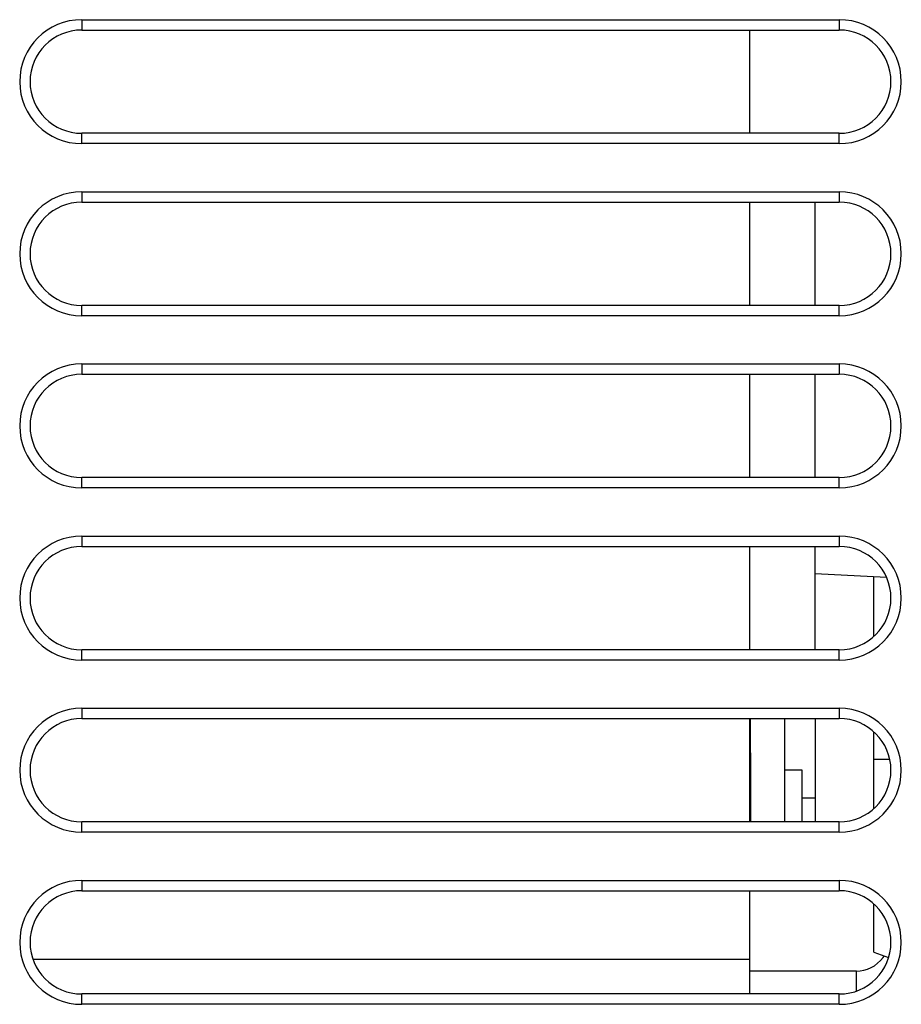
# Model space of a CAD drawing. Header units: millimetres. Extents: x -131 to 719, y -272 to 510.
# Tile 93 of 102: x 482 to 507, y 146 to 175. Entities that reach past the tile are written whole.
import ezdxf

# ---------------------------------------------------------------- set-up
doc = ezdxf.new("R2010")
doc.units = ezdxf.units.MM
doc.header["$LTSCALE"] = 23.1
doc.layers.get('0').update_dxf_attribs({"linetype": 'CONTINUOUS'})

msp = doc.modelspace()

# ---------------------------------------------------------------- linework, layer by layer
at = {"color": 7}
for p, q in [((483.411, 174.671), (505.411, 174.671)), ((483.411, 174.671), (483.411, 174.371)), ((505.411, 174.671), (505.411, 174.371)), ((483.411, 174.371), (505.411, 174.371)), ((502.804, 174.371), (502.804, 171.371)), ((505.411, 171.371), (483.411, 171.371)), ((483.411, 171.071), (483.411, 171.371)), ((505.411, 171.071), (505.411, 171.371)), ((505.411, 171.071), (483.411, 171.071)), ((483.411, 169.671), (505.411, 169.671)), ((483.411, 169.671), (483.411, 169.371)), ((505.411, 169.671), (505.411, 169.371)), ((483.411, 169.371), (505.411, 169.371)), ((502.804, 169.371), (502.804, 166.371)), ((504.713, 166.371), (504.713, 169.371)), ((505.411, 166.371), (483.411, 166.371)), ((483.411, 166.071), (483.411, 166.371)), ((505.411, 166.071), (505.411, 166.371)), ((505.411, 166.071), (483.411, 166.071)), ((483.411, 164.671), (505.411, 164.671)), ((483.411, 164.671), (483.411, 164.371)), ((505.411, 164.671), (505.411, 164.371)), ((483.411, 164.371), (505.411, 164.371)), ((502.804, 164.371), (502.804, 161.371)), ((504.713, 161.371), (504.713, 164.371)), ((505.411, 161.371), (483.411, 161.371)), ((483.411, 161.071), (483.411, 161.371)), ((505.411, 161.071), (505.411, 161.371)), ((505.411, 161.071), (483.411, 161.071)), ((483.411, 159.671), (505.411, 159.671)), ((483.411, 159.671), (483.411, 159.371)), ((505.411, 159.671), (505.411, 159.371)), ((483.411, 159.371), (505.411, 159.371)), ((502.804, 159.371), (502.804, 156.371)), ((504.713, 156.371), (504.713, 159.371)), ((504.713, 158.587), (506.78, 158.478)), ((506.416, 156.761), (506.416, 158.497)), ((505.411, 156.371), (483.411, 156.371)), ((483.411, 156.071), (483.411, 156.371)), ((505.411, 156.071), (505.411, 156.371)), ((505.411, 156.071), (483.411, 156.071)), ((483.411, 154.671), (505.411, 154.671)), ((483.411, 154.671), (483.411, 154.371)), ((505.411, 154.671), (505.411, 154.371)), ((483.411, 154.371), (505.411, 154.371)), ((502.804, 154.371), (502.804, 151.371)), ((502.828, 151.371), (502.828, 154.371)), ((503.828, 151.371), (503.828, 154.371)), ((504.713, 154.371), (504.713, 151.371)), ((502.804, 153.872), (502.828, 153.872)), ((506.416, 151.761), (506.416, 153.982)), ((502.804, 153.372), (502.828, 153.372)), ((502.828, 153.372), (502.828, 151.371)), ((506.876, 153.187), (506.416, 153.187)), ((504.328, 152.872), (503.828, 152.872)), ((504.328, 151.371), (504.328, 152.872)), ((504.713, 152.064), (504.328, 152.064)), ((505.411, 151.371), (483.411, 151.371)), ((483.411, 151.071), (483.411, 151.371)), ((505.411, 151.071), (505.411, 151.371)), ((505.411, 151.071), (483.411, 151.071)), ((483.411, 149.671), (505.411, 149.671)), ((483.411, 149.671), (483.411, 149.371)), ((505.411, 149.671), (505.411, 149.371)), ((483.411, 149.371), (505.411, 149.371)), ((502.804, 149.371), (502.804, 146.371)), ((506.416, 147.587), (506.416, 148.982)), ((506.416, 147.587), (506.842, 147.431)), ((502.804, 147.371), (481.997, 147.371)), ((505.913, 147.034), (502.804, 147.034)), ((505.913, 146.459), (505.913, 147.034)), ((505.411, 146.371), (483.411, 146.371)), ((483.411, 146.071), (483.411, 146.371)), ((505.411, 146.071), (505.411, 146.371)), ((505.411, 146.071), (483.411, 146.071))]:
    msp.add_line(p, q, dxfattribs=at)
msp.add_lwpolyline([(505.913, 147.034), (506.021, 147.041), (506.126, 147.06), (506.23, 147.092), (506.332, 147.136), (506.429, 147.193), (506.521, 147.262), (506.606, 147.343), (506.683, 147.434), (506.713, 147.478)], dxfattribs=at)
for centre, radius, start, end in [((483.411, 172.871), 1.8, 90, 270), ((505.411, 172.871), 1.8, 270, 90), ((483.411, 172.871), 1.5, 90, 270), ((505.411, 172.871), 1.5, 270, 90), ((483.411, 167.871), 1.8, 90, 270), ((505.411, 167.871), 1.8, 270, 90), ((483.411, 167.871), 1.5, 90, 270), ((505.411, 167.871), 1.5, 270, 90), ((483.411, 162.871), 1.8, 90, 270), ((505.411, 162.871), 1.8, 270, 90), ((483.411, 162.871), 1.5, 90, 270), ((505.411, 162.871), 1.5, 270, 90), ((483.411, 157.871), 1.8, 90, 270), ((505.411, 157.871), 1.8, 270, 90), ((483.411, 157.871), 1.5, 90, 270), ((505.411, 157.871), 1.5, 270, 90), ((483.411, 152.871), 1.8, 90, 270), ((505.411, 152.871), 1.8, 270, 90), ((483.411, 152.871), 1.5, 90, 270), ((505.411, 152.871), 1.5, 270, 90), ((483.411, 147.871), 1.8, 90, 270), ((505.411, 147.871), 1.8, 270, 90), ((483.411, 147.871), 1.5, 90, 270), ((505.411, 147.871), 1.5, 270, 90)]:
    msp.add_arc(centre, radius, start, end, dxfattribs=at)

doc.saveas('drawing.dxf')
